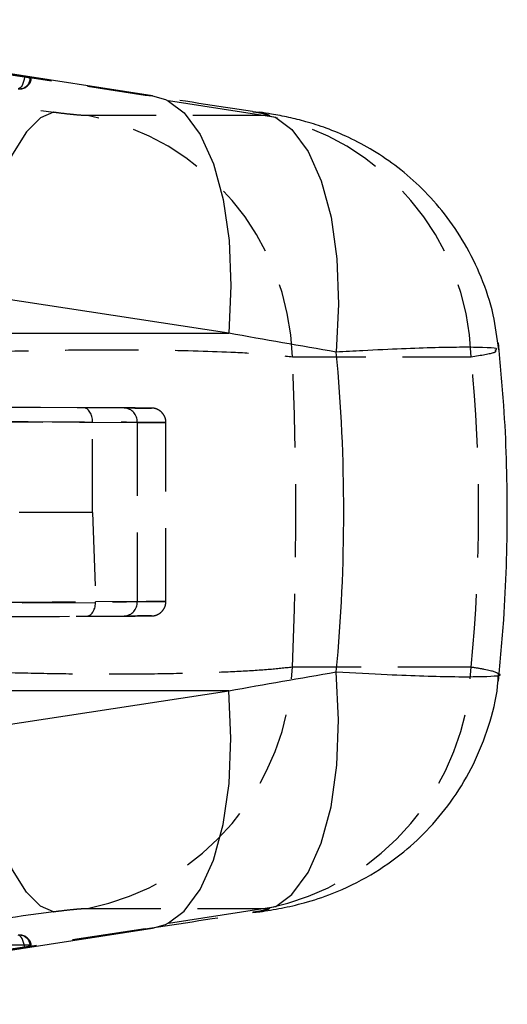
# Model space of a CAD drawing. Extents: x 94 to 732, y 26 to 530.
# Tile 12 of 22: x 521 to 538, y 292 to 326. Entities that reach past the tile are written whole.
import ezdxf

# ---------------------------------------------------------------- set-up
doc = ezdxf.new("R2010")
doc.units = 0
doc.header["$LTSCALE"] = 2
doc.linetypes.add('HIDDEN', pattern=[1.905, 1.27, -0.635])
doc.layers.get('0').update_dxf_attribs({"linetype": 'CONTINUOUS'})

msp = doc.modelspace()

# ---------------------------------------------------------------- linework, layer by layer
at = {"color": 7, "linetype": 'HIDDEN'}
for p, q in [((508.0822, 326.2044), (525.1382, 323.5905)), ((514.1304, 324.1476), (521.1584, 324.1536)), ((520.9619, 324.2104), (520.4108, 324.294)), ((525.1382, 323.5905), (525.3931, 323.5712)), ((529.3345, 322.8812), (523.1432, 322.8812)), ((528.8548, 323.0208), (529.0991, 323.003)), ((530.2337, 314.5237), (536.4249, 314.5237)), ((523.0063, 312.7566), (419.9237, 313.2064)), ((419.9984, 312.706), (523.3186, 312.2552)), ((524.4153, 312.7506), (523.0063, 312.7566)), ((523.3186, 312.2572), (524.8643, 312.2506)), ((523.3186, 312.2552), (523.3186, 312.2572)), ((523.3186, 309.1296), (523.3186, 312.2552)), ((524.8643, 312.2506), (524.8643, 306.0402)), ((525.8561, 306.0441), (525.8561, 312.2466)), ((523.3186, 309.1296), (420.1129, 309.1453)), ((523.3186, 309.1296), (523.4218, 306.034)), ((524.8643, 306.0402), (523.4218, 306.034)), ((523.4217, 306.0011), (419.9422, 305.5496)), ((419.8848, 305.0842), (523.1101, 305.5346)), ((523.1101, 305.5346), (524.4153, 305.5402)), ((536.4249, 303.767), (530.2337, 303.767)), ((523.1432, 295.4096), (529.3345, 295.4096)), ((528.8548, 295.2699), (529.1051, 295.2886)), ((525.1382, 294.7002), (508.0822, 292.0863)), ((525.1382, 294.7002), (525.3931, 294.7195)), ((521.1584, 294.1371), (514.1304, 294.1432)), ((520.4108, 293.9967), (520.9619, 294.0803))]:
    msp.add_line(p, q, dxfattribs=at)
at = {"color": 7, "linetype": 'CONTINUOUS'}
for p, q in [((525.3931, 323.5712), (508.3371, 326.1851)), ((529.6662, 322.815), (525.9432, 323.3873)), ((528.0349, 315.3378), (510.9788, 317.9517)), ((511.08, 315.3378), (528.0349, 315.3378)), ((510.9788, 300.339), (528.0349, 302.9529)), ((528.0349, 302.9529), (511.08, 302.9529)), ((525.9432, 294.9034), (529.6662, 295.4757)), ((508.3371, 292.1056), (525.3931, 294.7195))]:
    msp.add_line(p, q, dxfattribs=at)
at = {"color": 7, "linetype": 'HIDDEN', "flags": 128}
for points in [[(520.9619, 324.2104), (520.9487, 324.1325), (520.9297, 324.0576), (520.9056, 323.9886), (520.8773, 323.9281), (520.8459, 323.8785), (520.8126, 323.8415), (520.7786, 323.8187), (520.7453, 323.8108)], [(521.1584, 324.1536), (521.1856, 324.1547), (521.1974, 324.158), (521.1934, 324.1633), (521.1737, 324.1704), (521.1391, 324.179), (521.0909, 324.1888), (521.0311, 324.1994), (520.9619, 324.2104)], [(521.9713, 322.9956), (521.512, 322.8029), (521.0301, 322.313), (520.542, 321.5422), (520.0639, 320.5165), (519.612, 319.2702), (519.2014, 317.8453), (518.8459, 316.2895), (518.5573, 314.655)], [(521.9713, 295.2951), (521.512, 295.4878), (521.0301, 295.9777), (520.542, 296.7485), (520.0639, 297.7742), (519.612, 299.0205), (519.2014, 300.4454), (518.8459, 302.0012), (518.5573, 303.6357)], [(520.9619, 294.0803), (520.9487, 294.1582), (520.9297, 294.2331), (520.9056, 294.3021), (520.8773, 294.3626), (520.8459, 294.4122), (520.8126, 294.4492), (520.7786, 294.472), (520.7453, 294.4799)], [(520.9619, 294.0803), (521.0311, 294.0913), (521.0909, 294.1019), (521.1391, 294.1117), (521.1737, 294.1203), (521.1934, 294.1274), (521.1974, 294.1327), (521.1856, 294.136), (521.1584, 294.1371)]]:
    msp.add_lwpolyline(points, dxfattribs=at)
at = {"color": 7, "linetype": 'CONTINUOUS', "flags": 128}
for points in [[(525.3931, 323.5712), (525.8452, 323.4355), (525.9438, 323.387)], [(525.3931, 294.7195), (525.8452, 294.8553), (525.9438, 294.9037)]]:
    msp.add_lwpolyline(points, dxfattribs=at)
at = {"color": 8, "linetype": 'CONTINUOUS', "flags": 128}
for points in [[(525.9438, 323.387), (526.4892, 322.9758), (527.0484, 322.2273), (527.5035, 321.2155), (527.8389, 319.9752), (528.0431, 318.5488), (528.1092, 316.9851), (528.0349, 315.3378)], [(529.6668, 322.8147), (530.217, 322.3979), (530.7799, 321.6402), (531.2368, 320.6167), (531.5721, 319.3627), (531.7739, 317.9218), (531.8355, 316.344), (531.7545, 314.684)], [(529.6668, 295.4761), (530.217, 295.8928), (530.7799, 296.6505), (531.2368, 297.6741), (531.5721, 298.928), (531.7739, 300.3689), (531.8355, 301.9467), (531.7545, 303.6068)], [(525.9438, 294.9037), (526.4892, 295.3149), (527.0484, 296.0635), (527.5035, 297.0752), (527.8389, 298.3155), (528.0431, 299.742), (528.1092, 301.3056), (528.0349, 302.9529)]]:
    msp.add_lwpolyline(points, dxfattribs=at)
at = {"color": 7, "linetype": 'HIDDEN'}
for centre, radius, start, end in [((520.7846, 324.1838), 0.375, 263.99358, 355.38295), ((520.7955, 324.213), 0.406, 270.04938, 352.34807), ((521.4406, 314.2502), 8.7974, 1.78214, 78.84051), ((527.6318, 314.2502), 8.7973, 1.78207, 78.84058), ((524.3876, 312.2741), 0.4773, 357.17254, 86.67213), ((524.3876, 306.0166), 0.4773, 273.32787, 2.82746), ((521.4406, 304.0406), 8.7974, 281.15949, 358.21786), ((527.6318, 304.0406), 8.7973, 281.15942, 358.21793), ((520.7846, 294.1069), 0.375, 4.61705, 96.00642), ((520.7955, 294.0777), 0.406, 7.65193, 89.95062)]:
    msp.add_arc(centre, radius, start, end, dxfattribs=at)
for centre, major_axis, ratio, start_param, end_param in [((583.3206, 318.1943), (442.4597, -61.8025), 0.008433, 4.5648218, 4.5744637), ((533.5601, 318.1943), (402.5539, -61.785), 0.0099619, 1.5840143, 1.593248), ((487.8804, 309.1454), (0, 71.05), 0.5978206, 4.636618, 4.78816), ((446.6526, 309.1454), (90.0307, 0), 0.7891754, 6.2074143, 6.3589563), ((515.7082, 312.7887), (9.65, -0.0421), 0.0000404, 0.0837507, 1.1129157), ((523.0041, 312.2566), (0.0022, 0.5), 0.6289835, 4.7162761, 6.2831182), ((515.7082, 312.7887), (9.65, -0.0421), 0.0000404, 5.8374288, 6.366936), ((515.7061, 312.2887), (10.15, -0.0421), 0.0000384, 5.8374288, 7.396101), ((515.7061, 306.002), (10.15, 0.0421), 0.0000384, 5.1702696, 6.7289419), ((523.1079, 306.0346), (-0.0022, 0.5), 0.6288881, 3.1416598, 4.6426226), ((522.869, 306.0336), (0.5486, -0.0777), 0.9001297, 0.0910748, 0.156954), ((515.7082, 305.502), (9.65, 0.0421), 0.0000404, 5.1702696, 6.0511388), ((515.7082, 305.502), (9.65, 0.0421), 0.0000404, 6.0511388, 6.7289418), ((583.3206, 300.0964), (442.4597, 61.8025), 0.008433, 1.7087216, 1.7183635), ((533.5601, 300.0964), (402.5539, 61.785), 0.0099619, 4.6899373, 4.699171)]:
    msp.add_ellipse(centre, major_axis=major_axis, ratio=ratio, start_param=start_param, end_param=end_param, dxfattribs=at)
at = {"color": 7, "linetype": 'CONTINUOUS'}
for centre, major_axis, ratio, start_param, end_param in [((532.4312, 309.1454), (402.8414, -70.8553), 0.0130498, 1.5747715, 1.5840052), ((446.6526, 309.1454), (85.3617, 0), 0.8323405, 6.2051526, 6.3612181), ((532.4312, 309.1454), (402.8414, 70.8553), 0.0130498, 4.6991801, 4.7084138)]:
    msp.add_ellipse(centre, major_axis=major_axis, ratio=ratio, start_param=start_param, end_param=end_param, dxfattribs=at)
at = {"color": 7, "linetype": 'HIDDEN'}
for points, knots in [([(523.1432, 322.8812), (523.1389, 322.8812), (523.0857, 322.8813), (522.9432, 322.8878), (522.6926, 322.909), (522.4033, 322.9395), (522.1651, 322.9687), (522.0112, 322.9901), (521.9713, 322.9956)], [0, 0, 0, 0, 0.02100743, 0.25959859, 0.4981511, 0.65825058, 0.91132001, 1, 1, 1, 1]), ([(528.8548, 323.0208), (528.8864, 323.0159), (529.0185, 322.9953), (529.2195, 322.9596), (529.3675, 322.9258), (529.4382, 322.9001), (529.4376, 322.8841), (529.3658, 322.8821), (529.3345, 322.8812)], [0, 0, 0, 0, 0.06820565, 0.28492314, 0.50179808, 0.62553821, 0.83664341, 1, 1, 1, 1]), ([(518.5573, 314.655), (518.9539, 314.6705), (519.9215, 314.7082), (521.5053, 314.7475), (523.408, 314.7719), (525.737, 314.7662), (527.8032, 314.7097), (529.3553, 314.6188), (529.9409, 314.5554), (530.2337, 314.5237)], [0, 0, 0, 0, 0.0874626, 0.2134201, 0.3393784, 0.4992434, 0.7385516, 0.869276, 1, 1, 1, 1]), ([(536.4249, 314.5237), (536.7603, 314.579), (537.3445, 314.6752), (537.2835, 314.7279), (537.2575, 314.7504)], [0, 0, 0, 0, 0.5742417, 1, 1, 1, 1]), ([(525.8479, 312.2444), (525.8499, 312.2715), (525.856, 312.3549), (525.806, 312.4788), (525.7247, 312.5925), (525.6345, 312.6663), (525.5493, 312.7105), (525.4762, 312.7335), (525.4218, 312.743), (525.3879, 312.7458), (525.373, 312.7463), (525.3685, 312.7465), (525.3654, 312.7465), (525.3626, 312.7466), (525.3595, 312.7466), (525.3557, 312.7466), (525.3388, 312.7467), (525.3241, 312.7468)], [0, 0, 0, 0, 0.0517421, 0.1589156, 0.2453666, 0.318324, 0.379346, 0.4281829, 0.4639863, 0.4858638, 0.4916559, 0.4955368, 0.4998475, 0.5069576, 0.5232787, 0.5838302, 1, 1, 1, 1]), ([(525.0865, 305.5428), (525.1048, 305.5429), (525.2791, 305.5437), (525.3337, 305.5439), (525.3574, 305.5441), (525.3609, 305.5441), (525.3653, 305.5442), (525.3695, 305.5443), (525.3766, 305.5445), (525.4111, 305.5462), (525.4777, 305.5561), (525.5782, 305.5911), (525.6941, 305.6647), (525.7964, 305.7899), (525.8551, 305.9287), (525.8496, 306.0163), (525.8478, 306.0449)], [0, 0, 0, 0, 0.0613612, 0.5854314, 0.7167097, 0.7347698, 0.7396135, 0.7422028, 0.7446718, 0.7491024, 0.7774057, 0.8112513, 0.8552605, 0.9127485, 0.9714572, 1, 1, 1, 1]), ([(530.2337, 303.767), (529.9698, 303.7379), (529.439, 303.6794), (528.3468, 303.6118), (527.0007, 303.558), (525.4517, 303.5266), (523.7612, 303.5191), (522.057, 303.5338), (520.2958, 303.5703), (519.1368, 303.6139), (518.5573, 303.6357)], [0, 0, 0, 0, 0.1190872, 0.2396392, 0.3601912, 0.501131, 0.6234673, 0.7458037, 0.8729015, 1, 1, 1, 1]), ([(537.3855, 303.5311), (537.3006, 303.5791), (537.1847, 303.6447), (536.5851, 303.7412), (536.4249, 303.767)], [0, 0, 0, 0, 0.7328301, 1, 1, 1, 1]), ([(521.9713, 295.2951), (521.9766, 295.2959), (522.0911, 295.312), (522.3269, 295.3425), (522.6154, 295.3741), (522.8675, 295.3968), (523.0374, 295.408), (523.1169, 295.4092), (523.1432, 295.4096)], [0, 0, 0, 0, 0.0119393, 0.2564497, 0.501145, 0.6418761, 0.8812534, 1, 1, 1, 1]), ([(529.3345, 295.4096), (529.3504, 295.4094), (529.4106, 295.4086), (529.4506, 295.3977), (529.3973, 295.3734), (529.2618, 295.3402), (529.0812, 295.3057), (528.9166, 295.2797), (528.8548, 295.2699)], [0, 0, 0, 0, 0.0760403, 0.2869486, 0.497805, 0.6404192, 0.8648289, 1, 1, 1, 1])]:
    msp.add_open_spline(points, degree=3, knots=knots, dxfattribs=at)
at = {"color": 7, "linetype": 'CONTINUOUS'}
for points, knots in [([(537.3776, 314.7696), (537.3259, 315.176), (537.2167, 316.0341), (536.8033, 317.2719), (536.2321, 318.4442), (535.5342, 319.4727), (534.7507, 320.3528), (533.914, 321.084), (533.0591, 321.6699), (532.224, 322.1178), (531.441, 322.444), (530.7383, 322.6695), (530.0991, 322.8257), (529.586, 322.9272), (529.2372, 322.9791), (529.0985, 322.9997)], [0, 0, 0, 0, 0.0963652, 0.2034827, 0.3056469, 0.402979, 0.4953912, 0.582617, 0.6642245, 0.7392093, 0.8057222, 0.8644016, 0.9144664, 0.9659725, 1, 1, 1, 1]), ([(537.3667, 303.2804), (537.4333, 303.9913), (537.6154, 305.9347), (537.711, 309.1257), (537.6173, 312.3302), (537.4344, 314.2861), (537.3667, 315.0104)], [0, 0, 0, 0, 0.1823264, 0.4984171, 0.8142542, 1, 1, 1, 1]), ([(529.1064, 295.2909), (529.3564, 295.3307), (529.8698, 295.4125), (530.6969, 295.6038), (531.7679, 295.9545), (532.9428, 296.5286), (534.0668, 297.315), (535.023, 298.2115), (535.8426, 299.2284), (536.5405, 300.4079), (537.05, 301.718), (537.3303, 302.7776), (537.3619, 303.3932), (537.3691, 303.5323)], [0, 0, 0, 0, 0.0633046, 0.1300002, 0.2115849, 0.3285132, 0.4374846, 0.5335372, 0.6364667, 0.744252, 0.8548869, 0.9672214, 1, 1, 1, 1])]:
    msp.add_open_spline(points, degree=3, knots=knots, dxfattribs=at)
at = {"color": 8, "linetype": 'CONTINUOUS'}
for points, knots in [([(537.2575, 314.7504), (537.2911, 314.7709), (537.3707, 314.8194), (536.8841, 314.8467), (536.1693, 314.8566), (535.2179, 314.8407), (534.048, 314.8006), (532.8705, 314.7465), (532.0643, 314.7013), (531.7545, 314.684)], [0, 0, 0, 0, 0.1269125, 0.3007351, 0.4527522, 0.6047689, 0.75538, 0.9059906, 1, 1, 1, 1]), ([(531.7545, 303.6068), (532.3617, 303.5737), (533.4704, 303.5134), (534.8279, 303.4616), (536.0001, 303.4334), (537.0026, 303.4444), (537.5658, 303.4754), (537.3878, 303.5304), (537.3855, 303.5311)], [0, 0, 0, 0, 0.1866576, 0.340857, 0.499778, 0.6994393, 0.9961788, 1, 1, 1, 1])]:
    msp.add_open_spline(points, degree=3, knots=knots, dxfattribs=at)

doc.saveas('drawing.dxf')
